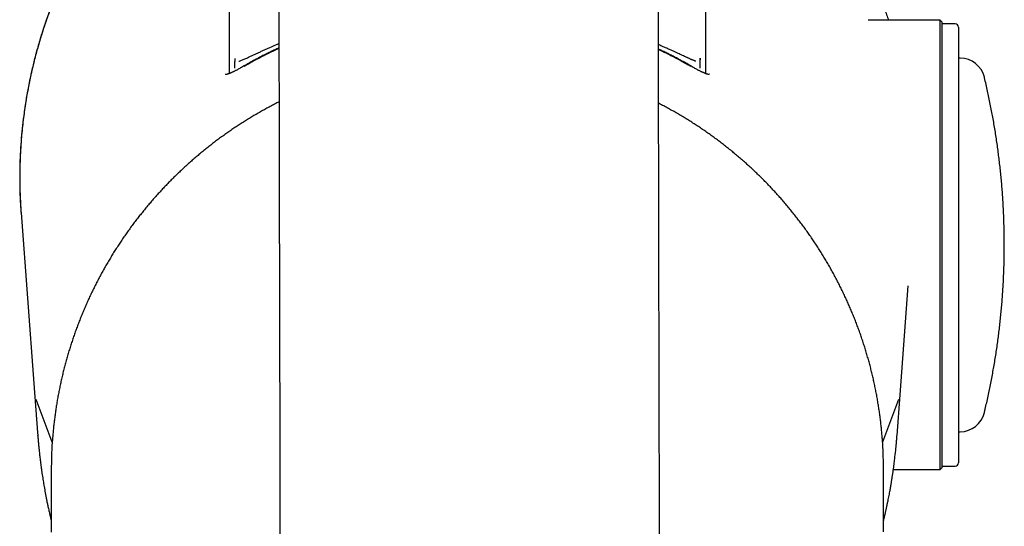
# Model space of a CAD drawing. Header units: millimetres. Extents: x 8 to 759, y 12 to 846.
# Tile 3 of 20: x 365 to 424, y 342 to 373. Entities that reach past the tile are written whole.
import ezdxf

# ---------------------------------------------------------------- set-up
doc = ezdxf.new("R2010")
doc.units = ezdxf.units.MM

msp = doc.modelspace()

# ---------------------------------------------------------------- linework, layer by layer
at = {"color": 7, "linetype": 'Continuous', "lineweight": 30}
for p, q in [((419.944, 372.714), (415.613, 372.714)), ((420.044, 372.614), (419.944, 372.714)), ((419.944, 345.714), (419.944, 372.714)), ((420.044, 372.614), (420.044, 345.814)), ((420.846, 372.504), (420.044, 372.511)), ((421.044, 372.304), (421.044, 357.193)), ((377.568, 370.427), (377.562, 370.329)), ((405.52, 370.434), (405.527, 370.329)), ((421.144, 370.436), (421.044, 370.436)), ((377.059, 369.455), (377.003, 369.48)), ((421.044, 357.193), (421.044, 346.118)), ((365.646, 349.914), (365.645, 349.918)), ((366.603, 347.363), (365.646, 349.917)), ((417.443, 349.917), (416.487, 347.367)), ((421.044, 347.986), (421.144, 347.986)), ((365.737, 347.731), (365.735, 347.755)), ((366.545, 345.672), (366.547, 341.942)), ((416.547, 341.965), (416.545, 345.695)), ((417.135, 345.714), (419.944, 345.714)), ((419.944, 345.714), (420.044, 345.814)), ((420.044, 345.911), (420.846, 345.918))]:
    msp.add_line(p, q, dxfattribs=at)
at = {"color": 7, "linetype": 'Continuous', "lineweight": 30, "flags": 128}
for points in [[(380.215, 373.521), (380.219, 371.74), (380.223, 369.921), (380.227, 368.066), (380.231, 366.175), (380.235, 364.249), (380.239, 362.289), (380.244, 360.297), (380.248, 358.273), (380.253, 356.219), (380.257, 354.135), (380.262, 352.024), (380.266, 349.885), (380.271, 347.72), (380.276, 345.531), (380.28, 343.318), (380.285, 341.083)], [(403.085, 341.132), (403.08, 343.368), (403.076, 345.58), (403.071, 347.77), (403.066, 349.934), (403.062, 352.073), (403.057, 354.185), (403.052, 356.268), (403.048, 358.322), (403.044, 360.346), (403.039, 362.338), (403.035, 364.298), (403.031, 366.224), (403.027, 368.115), (403.023, 369.971), (403.019, 371.79), (403.015, 373.571)], [(364.727, 361.144), (365.499, 350.883), (365.721, 347.934), (365.735, 347.755)], [(417.354, 347.755), (417.538, 350.201), (418.031, 356.757)]]:
    msp.add_lwpolyline(points, dxfattribs=at)
at = {"color": 7, "linetype": 'Continuous', "lineweight": 30}
for centre, radius, start, end in [((420.844, 372.304), 0.2, 0, 89.5), ((421.144, 368.936), 1.5, 13.55257, 90), ((421.144, 349.486), 1.5, 270, 346.44743), ((391.172, 345.683), 24.627, 176.15176, 180.02634), ((391.918, 345.683), 24.627, 0.02639, 3.67659), ((420.844, 346.118), 0.2, 270.5, 0)]:
    msp.add_arc(centre, radius, start, end, dxfattribs=at)
for points, knots in [([(376.619, 386.406), (376.429, 386.273), (376.049, 386.007), (375.492, 385.588), (374.944, 385.155), (374.406, 384.706), (373.879, 384.243), (373.363, 383.767), (372.842, 383.26), (372.318, 382.723), (371.793, 382.154), (371.285, 381.571), (370.795, 380.975), (370.336, 380.384), (369.909, 379.802), (369.51, 379.228), (369.125, 378.646), (368.755, 378.053), (368.401, 377.452), (368.06, 376.841), (367.724, 376.2), (367.393, 375.527), (367.07, 374.823), (366.767, 374.11), (366.484, 373.39), (366.216, 372.649), (365.964, 371.889), (365.731, 371.108), (365.52, 370.322), (365.332, 369.53), (365.166, 368.733), (365.025, 367.945), (364.908, 367.167), (364.814, 366.399), (364.74, 365.629), (364.687, 364.856), (364.654, 364.069), (364.643, 363.266), (364.655, 362.45), (364.683, 361.742), (364.717, 361.308), (364.729, 361.144)], [0, 0, 0, 0, 0.0237788, 0.0476333, 0.0715531, 0.0955273, 0.1195448, 0.1435943, 0.1676643, 0.1941509, 0.220633, 0.2470952, 0.2735225, 0.2999004, 0.3238328, 0.3477334, 0.3716173, 0.3954995, 0.419395, 0.4433186, 0.4672976, 0.4937619, 0.5202789, 0.5468054, 0.5732987, 0.5997158, 0.6276445, 0.6555208, 0.6833679, 0.7112088, 0.7390662, 0.7669782, 0.7933905, 0.8198651, 0.846367, 0.8728611, 0.8993129, 0.9273023, 0.9552395, 0.9831388, 1, 1, 1, 1]), ([(376.619, 386.407), (376.481, 386.31), (376.209, 386.12), (375.813, 385.83), (375.432, 385.54), (375.066, 385.251), (374.718, 384.967), (374.387, 384.687), (374.071, 384.413), (373.77, 384.142), (373.481, 383.874), (373.203, 383.61), (372.937, 383.351), (372.684, 383.097), (372.445, 382.851), (372.218, 382.612), (372.004, 382.38), (371.809, 382.166), (371.633, 381.968), (371.475, 381.786), (371.325, 381.611), (371.184, 381.444), (371.051, 381.283), (370.925, 381.129), (370.803, 380.978), (370.597, 380.718), (370.31, 380.345), (369.951, 379.857), (369.605, 379.364), (369.271, 378.866), (368.945, 378.357), (368.628, 377.836), (368.32, 377.306), (368.029, 376.777), (367.754, 376.251), (367.494, 375.729), (367.245, 375.201), (367.007, 374.667), (366.775, 374.118), (366.55, 373.553), (366.335, 372.974), (366.132, 372.391), (365.943, 371.805), (365.767, 371.216), (365.615, 370.667), (365.485, 370.157), (365.373, 369.687), (365.269, 369.211), (365.171, 368.727), (365.08, 368.232), (364.997, 367.732), (364.923, 367.229), (364.857, 366.722), (364.799, 366.206), (364.754, 365.718), (364.718, 365.26), (364.692, 364.836), (364.672, 364.416), (364.66, 364.018), (364.653, 363.645), (364.65, 363.297), (364.652, 362.96), (364.658, 362.636), (364.665, 362.381), (364.672, 362.193), (364.677, 362.068), (364.682, 361.945), (364.688, 361.824), (364.694, 361.706), (364.701, 361.595), (364.706, 361.494), (364.711, 361.404), (364.715, 361.326), (364.719, 361.26), (364.722, 361.205), (364.724, 361.174), (364.725, 361.16)], [0, 0, 0, 0, 0.017265, 0.034096, 0.050484, 0.066423, 0.081909, 0.09667, 0.110985, 0.124848, 0.138257, 0.151468, 0.164201, 0.176453, 0.188222, 0.199508, 0.210308, 0.220623, 0.22925, 0.237504, 0.245386, 0.252895, 0.260031, 0.266795, 0.273372, 0.279964, 0.300784, 0.321757, 0.342132, 0.362667, 0.383369, 0.40425, 0.425285, 0.446356, 0.466267, 0.486232, 0.506234, 0.526255, 0.546276, 0.56749, 0.588662, 0.609774, 0.630845, 0.651888, 0.672913, 0.689427, 0.705941, 0.722525, 0.739424, 0.756668, 0.774282, 0.79144, 0.808926, 0.826731, 0.844845, 0.859287, 0.873908, 0.888438, 0.902475, 0.914807, 0.926733, 0.938255, 0.949375, 0.960094, 0.964443, 0.968723, 0.972933, 0.977075, 0.981147, 0.985032, 0.988515, 0.991597, 0.994279, 0.996568, 0.998471, 1, 1, 1, 1]), ([(406.47, 386.406), (406.66, 386.273), (407.039, 386.007), (407.597, 385.588), (408.145, 385.155), (408.683, 384.706), (409.21, 384.243), (409.726, 383.767), (410.247, 383.26), (410.771, 382.723), (411.296, 382.154), (411.803, 381.571), (412.294, 380.975), (412.752, 380.384), (413.18, 379.802), (413.579, 379.228), (413.964, 378.646), (414.333, 378.053), (414.688, 377.452), (415.029, 376.841), (415.365, 376.2), (415.696, 375.527), (416.018, 374.823), (416.321, 374.11), (416.599, 373.407), (416.766, 372.939), (416.846, 372.714)], [0, 0, 0, 0, 0.039776, 0.079678, 0.119689, 0.159792, 0.199967, 0.240195, 0.280458, 0.324763, 0.369061, 0.413325, 0.457531, 0.501654, 0.541687, 0.581666, 0.621618, 0.661566, 0.701537, 0.741555, 0.781666, 0.825934, 0.870289, 0.914661, 0.958978, 1, 1, 1, 1]), ([(377.244, 369.515), (377.244, 369.836), (377.244, 370.604), (377.244, 371.82), (377.244, 373.166), (377.244, 374.514), (377.244, 375.864), (377.244, 377.218), (377.244, 378.536), (377.244, 379.819), (377.244, 381.066), (377.244, 382.316), (377.244, 383.568), (377.244, 384.822), (377.244, 385.659), (377.244, 386.078)], [0, 0, 0, 0, 0.058139, 0.139283, 0.22057, 0.302002, 0.383578, 0.465299, 0.547164, 0.622333, 0.697624, 0.773036, 0.848569, 0.924224, 1, 1, 1, 1]), ([(405.845, 386.078), (405.845, 385.621), (405.845, 384.708), (405.845, 383.34), (405.845, 381.975), (405.845, 380.612), (405.845, 379.252), (405.845, 377.895), (405.845, 376.578), (405.845, 375.301), (405.845, 374.064), (405.845, 372.829), (405.845, 371.596), (405.845, 370.492), (405.845, 369.799), (405.845, 369.515)], [0, 0, 0, 0, 0.0826585, 0.1651726, 0.2475424, 0.3297679, 0.4118491, 0.493786, 0.5755786, 0.6504283, 0.7251568, 0.799764, 0.8742499, 0.9486146, 1, 1, 1, 1]), ([(377.816, 370.25), (377.842, 370.26), (377.893, 370.278), (377.981, 370.313), (378.075, 370.352), (378.175, 370.395), (378.282, 370.442), (378.411, 370.5), (378.564, 370.572), (378.743, 370.656), (378.926, 370.742), (379.112, 370.828), (379.299, 370.913), (379.487, 370.998), (379.731, 371.106), (379.975, 371.212), (380.157, 371.288), (380.22, 371.314)], [0, 0, 0, 0, 0.049773, 0.099576, 0.149388, 0.19918, 0.248919, 0.298571, 0.369957, 0.441522, 0.513311, 0.585155, 0.656839, 0.728447, 0.800069, 0.931434, 1, 1, 1, 1]), ([(378.136, 369.955), (378.167, 369.973), (378.233, 370.012), (378.339, 370.073), (378.457, 370.14), (378.588, 370.214), (378.731, 370.293), (378.887, 370.378), (379.037, 370.457), (379.178, 370.531), (379.309, 370.598), (379.445, 370.667), (379.584, 370.737), (379.721, 370.804), (379.853, 370.867), (379.98, 370.928), (380.102, 370.985), (380.182, 371.021), (380.22, 371.039)], [0, 0, 0, 0, 0.0461, 0.098126, 0.156073, 0.21994, 0.289727, 0.365431, 0.447053, 0.506601, 0.568946, 0.634089, 0.702031, 0.767234, 0.828731, 0.888303, 0.945952, 1, 1, 1, 1]), ([(380.22, 371.053), (380.195, 371.042), (380.095, 370.996), (379.916, 370.913), (379.683, 370.802), (379.443, 370.683), (379.197, 370.558), (378.946, 370.427), (378.689, 370.288), (378.425, 370.142), (378.248, 370.039), (378.158, 369.987)], [0, 0, 0, 0, 0.035472, 0.142319, 0.253388, 0.368709, 0.488313, 0.609972, 0.735802, 0.865811, 1, 1, 1, 1]), ([(405.273, 370.25), (405.268, 370.252), (405.257, 370.256), (405.241, 370.261), (405.225, 370.267), (405.208, 370.272), (405.185, 370.28), (405.155, 370.292), (405.114, 370.309), (405.064, 370.33), (405.007, 370.354), (404.947, 370.381), (404.888, 370.407), (404.833, 370.432), (404.78, 370.456), (404.721, 370.483), (404.638, 370.521), (404.528, 370.572), (404.396, 370.633), (404.246, 370.702), (404.086, 370.775), (403.909, 370.856), (403.726, 370.941), (403.544, 371.023), (403.378, 371.096), (403.235, 371.158), (403.117, 371.209), (403.046, 371.239), (403.02, 371.25)], [0, 0, 0, 0, 0.010933, 0.021766, 0.0325, 0.043134, 0.056243, 0.075131, 0.099822, 0.129685, 0.161724, 0.193808, 0.225959, 0.251274, 0.275281, 0.30225, 0.334094, 0.389188, 0.44873, 0.504372, 0.576853, 0.643326, 0.720841, 0.801839, 0.86136, 0.917227, 0.969973, 1, 1, 1, 1]), ([(404.931, 369.987), (404.836, 370.042), (404.65, 370.15), (404.373, 370.303), (404.104, 370.448), (403.843, 370.583), (403.591, 370.71), (403.352, 370.827), (403.163, 370.918), (403.054, 370.968), (403.021, 370.983)], [0, 0, 0, 0, 0.152451, 0.299552, 0.441305, 0.577724, 0.708834, 0.834665, 0.948502, 1, 1, 1, 1]), ([(403.021, 370.969), (403.036, 370.961), (403.095, 370.934), (403.2, 370.884), (403.336, 370.819), (403.479, 370.749), (403.624, 370.677), (403.768, 370.604), (403.919, 370.527), (404.076, 370.445), (404.236, 370.359), (404.384, 370.278), (404.521, 370.203), (404.645, 370.133), (404.758, 370.068), (404.86, 370.01), (404.923, 369.973), (404.953, 369.955)], [0, 0, 0, 0, 0.023082, 0.08961, 0.158412, 0.23033, 0.307466, 0.381296, 0.451821, 0.541095, 0.624441, 0.701859, 0.773349, 0.83891, 0.89854, 0.952238, 1, 1, 1, 1]), ([(377.567, 370.427), (377.567, 370.422), (377.566, 370.409), (377.564, 370.383), (377.562, 370.349), (377.562, 370.313), (377.562, 370.285), (377.562, 370.267), (377.562, 370.252), (377.562, 370.227), (377.561, 370.2), (377.561, 370.177), (377.561, 370.154), (377.561, 370.128), (377.561, 370.106), (377.56, 370.082), (377.56, 370.056), (377.56, 370.03), (377.56, 370.011), (377.56, 370.002), (377.56, 370)], [0, 0, 0, 0, 0.033363, 0.091814, 0.176269, 0.26444, 0.335176, 0.365776, 0.394878, 0.457324, 0.533836, 0.577038, 0.617097, 0.690588, 0.749285, 0.80755, 0.867063, 0.927928, 0.984287, 1, 1, 1, 1]), ([(377.562, 370.329), (377.562, 370.304), (377.562, 370.255), (377.561, 370.194), (377.561, 370.148), (377.56, 370.114), (377.56, 370.081), (377.56, 370.042), (377.56, 370.016), (377.56, 370)], [0, 0, 0, 0, 0.218461, 0.429087, 0.532452, 0.635016, 0.737192, 0.839396, 1, 1, 1, 1]), ([(405.53, 369.841), (405.53, 369.845), (405.53, 369.858), (405.53, 369.883), (405.53, 369.913), (405.53, 369.942), (405.529, 369.967), (405.529, 369.992), (405.529, 370.015), (405.529, 370.041), (405.529, 370.067), (405.528, 370.092), (405.528, 370.115), (405.528, 370.137), (405.528, 370.162), (405.528, 370.185), (405.527, 370.208), (405.527, 370.234), (405.527, 370.26), (405.527, 370.279), (405.527, 370.303), (405.527, 370.331), (405.526, 370.362), (405.524, 370.393), (405.522, 370.417), (405.521, 370.43), (405.521, 370.434)], [0, 0, 0, 0, 0.045046, 0.125692, 0.206834, 0.266711, 0.320459, 0.367916, 0.410049, 0.443488, 0.479401, 0.514384, 0.548328, 0.582702, 0.62671, 0.650946, 0.6772, 0.723925, 0.755805, 0.784716, 0.816864, 0.855653, 0.90157, 0.943455, 0.984213, 1, 1, 1, 1]), ([(405.53, 369.844), (405.53, 369.845), (405.53, 369.851), (405.53, 369.87), (405.53, 369.902), (405.53, 369.942), (405.529, 369.99), (405.529, 370.045), (405.528, 370.107), (405.528, 370.176), (405.527, 370.25), (405.527, 370.302), (405.527, 370.329)], [0, 0, 0, 0, 0.0233503, 0.1289742, 0.2298364, 0.328233, 0.4269883, 0.5288972, 0.6370034, 0.750153, 0.8705424, 1, 1, 1, 1]), ([(378.16, 369.988), (378.118, 369.963), (378.037, 369.916), (377.923, 369.852), (377.821, 369.795), (377.731, 369.747), (377.653, 369.706), (377.586, 369.672), (377.53, 369.644), (377.484, 369.621), (377.447, 369.604), (377.416, 369.589), (377.389, 369.577), (377.361, 369.564), (377.333, 369.552), (377.303, 369.539), (377.268, 369.525), (377.231, 369.51), (377.194, 369.496), (377.16, 369.484), (377.13, 369.474), (377.103, 369.466), (377.079, 369.459), (377.058, 369.454), (377.039, 369.45), (377.024, 369.448), (377.015, 369.447), (377.01, 369.447), (377.012, 369.447), (377.012, 369.447)], [0, 0, 0, 0, 0.0805491, 0.1545544, 0.2219165, 0.2825842, 0.3365436, 0.3838086, 0.4244105, 0.4583902, 0.4857915, 0.5069274, 0.5288008, 0.5507483, 0.5727663, 0.5976051, 0.6278886, 0.6628537, 0.6995752, 0.7337423, 0.7653734, 0.7984453, 0.8297129, 0.8595878, 0.8924769, 0.9288888, 0.9609762, 0.9942606, 1, 1, 1, 1]), ([(377.56, 370), (377.56, 369.994), (377.559, 369.978), (377.559, 369.956), (377.559, 369.932), (377.559, 369.905), (377.559, 369.877), (377.559, 369.853), (377.558, 369.839), (377.558, 369.834)], [0, 0, 0, 0, 0.082178, 0.198277, 0.326755, 0.467727, 0.661499, 0.858676, 1, 1, 1, 1]), ([(406.078, 369.447), (406.078, 369.447), (406.078, 369.447), (406.075, 369.447), (406.069, 369.448), (406.061, 369.449), (406.052, 369.45), (406.043, 369.452), (406.032, 369.454), (406.018, 369.457), (406.001, 369.462), (405.979, 369.468), (405.953, 369.476), (405.924, 369.486), (405.892, 369.497), (405.86, 369.509), (405.827, 369.522), (405.796, 369.535), (405.77, 369.546), (405.749, 369.555), (405.735, 369.561), (405.725, 369.566), (405.716, 369.57), (405.706, 369.574), (405.688, 369.582), (405.659, 369.596), (405.618, 369.615), (405.566, 369.64), (405.504, 369.671), (405.433, 369.707), (405.354, 369.749), (405.265, 369.797), (405.163, 369.853), (405.051, 369.917), (404.971, 369.963), (404.929, 369.988)], [0, 0, 0, 0, 0.003309, 0.030082, 0.058683, 0.083695, 0.101935, 0.11793, 0.13473, 0.155735, 0.181006, 0.207525, 0.242805, 0.272577, 0.302287, 0.337484, 0.364038, 0.392735, 0.417682, 0.432544, 0.444082, 0.45228, 0.457731, 0.465467, 0.476628, 0.499818, 0.530788, 0.569596, 0.616302, 0.664496, 0.719005, 0.779842, 0.846994, 0.920411, 1, 1, 1, 1]), ([(406.086, 369.48), (406.07, 369.474), (406.051, 369.467), (406.033, 369.456), (406.03, 369.455)], [0, 0, 0, 0, 0.830282, 1, 1, 1, 1]), ([(422.602, 349.136), (422.619, 349.204), (422.667, 349.402), (422.743, 349.731), (422.829, 350.123), (422.912, 350.515), (422.991, 350.908), (423.067, 351.302), (423.139, 351.697), (423.207, 352.092), (423.272, 352.488), (423.333, 352.885), (423.39, 353.282), (423.443, 353.679), (423.493, 354.078), (423.539, 354.476), (423.581, 354.875), (423.62, 355.275), (423.655, 355.675), (423.686, 356.075), (423.714, 356.476), (423.737, 356.877), (423.757, 357.278), (423.773, 357.679), (423.786, 358.08), (423.794, 358.482), (423.799, 358.884), (423.801, 359.285), (423.798, 359.687), (423.792, 360.089), (423.782, 360.491), (423.768, 360.892), (423.75, 361.294), (423.729, 361.695), (423.704, 362.096), (423.675, 362.497), (423.642, 362.898), (423.606, 363.299), (423.566, 363.699), (423.522, 364.099), (423.474, 364.498), (423.423, 364.897), (423.368, 365.295), (423.309, 365.693), (423.247, 366.091), (423.181, 366.488), (423.111, 366.884), (423.037, 367.28), (422.96, 367.675), (422.878, 368.069), (422.794, 368.462), (422.705, 368.855), (422.641, 369.13), (422.606, 369.273), (422.603, 369.287)], [0, 0, 0, 0, 0.010362, 0.030072, 0.049784, 0.069498, 0.089214, 0.108932, 0.128651, 0.148372, 0.168094, 0.187819, 0.207545, 0.227273, 0.247002, 0.266734, 0.286467, 0.306201, 0.325938, 0.345676, 0.365415, 0.385157, 0.4049, 0.424645, 0.444391, 0.464139, 0.483889, 0.503641, 0.523394, 0.543149, 0.562905, 0.582664, 0.602424, 0.622185, 0.641949, 0.661714, 0.68148, 0.701249, 0.721019, 0.740791, 0.760564, 0.780339, 0.800116, 0.819895, 0.839676, 0.859458, 0.879242, 0.899027, 0.918815, 0.938604, 0.958395, 0.978188, 0.997982, 1, 1, 1, 1]), ([(380.227, 367.811), (380.14, 367.766), (379.963, 367.676), (379.7, 367.537), (379.437, 367.395), (379.175, 367.249), (378.916, 367.1), (378.658, 366.948), (378.401, 366.793), (378.147, 366.635), (377.894, 366.473), (377.643, 366.309), (377.394, 366.141), (377.147, 365.971), (376.902, 365.797), (376.659, 365.621), (376.417, 365.441), (376.179, 365.258), (375.942, 365.073), (375.707, 364.885), (375.475, 364.694), (375.245, 364.499), (375.017, 364.303), (374.791, 364.103), (374.568, 363.901), (374.348, 363.695), (374.129, 363.488), (373.914, 363.277), (373.7, 363.064), (373.49, 362.848), (373.282, 362.63), (373.076, 362.409), (372.873, 362.186), (372.673, 361.96), (372.476, 361.732), (372.281, 361.501), (372.089, 361.268), (371.9, 361.032), (371.714, 360.794), (371.531, 360.554), (371.35, 360.312), (371.173, 360.068), (370.998, 359.821), (370.827, 359.572), (370.658, 359.321), (370.493, 359.068), (370.33, 358.813), (370.171, 358.556), (370.015, 358.297), (369.862, 358.036), (369.712, 357.773), (369.566, 357.509), (369.422, 357.242), (369.282, 356.974), (369.145, 356.704), (369.012, 356.433), (368.881, 356.159), (368.755, 355.884), (368.631, 355.608), (368.511, 355.33), (368.394, 355.051), (368.281, 354.77), (368.171, 354.488), (368.064, 354.204), (367.962, 353.919), (367.862, 353.633), (367.766, 353.345), (367.674, 353.057), (367.585, 352.767), (367.499, 352.476), (367.418, 352.184), (367.339, 351.891), (367.265, 351.597), (367.194, 351.302), (367.127, 351.006), (367.063, 350.71), (367.003, 350.413), (366.946, 350.114), (366.894, 349.815), (366.845, 349.516), (366.799, 349.216), (366.758, 348.915), (366.72, 348.614), (366.685, 348.312), (366.655, 348.01), (366.628, 347.707), (366.61, 347.483), (366.603, 347.359), (366.601, 347.336)], [0, 0, 0, 0, 0.0114383, 0.023017, 0.034603, 0.046196, 0.0577958, 0.0694022, 0.0810147, 0.0926333, 0.1042577, 0.1158877, 0.1275231, 0.1391637, 0.1508094, 0.1624599, 0.1741152, 0.1857751, 0.1974394, 0.2091081, 0.2207809, 0.2324578, 0.2441387, 0.2558235, 0.267512, 0.2792042, 0.2909, 0.3025993, 0.314302, 0.326008, 0.3377173, 0.3494298, 0.3611454, 0.3728641, 0.3845857, 0.3963103, 0.4080378, 0.4197682, 0.4315013, 0.4432371, 0.4549756, 0.4667167, 0.4784605, 0.4902068, 0.5019556, 0.5137069, 0.5254606, 0.5372167, 0.5489753, 0.5607361, 0.5724993, 0.5842647, 0.5960324, 0.6078023, 0.6195745, 0.6313488, 0.6431252, 0.6549038, 0.6666845, 0.6784673, 0.6902522, 0.7020391, 0.7138281, 0.7256191, 0.7374121, 0.7492071, 0.7610041, 0.772803, 0.7846039, 0.7964067, 0.8082114, 0.8200181, 0.8318267, 0.8436371, 0.8554495, 0.8672637, 0.8790799, 0.8908978, 0.9027177, 0.9145394, 0.9263629, 0.9381883, 0.9500155, 0.9618446, 0.9736755, 0.9855083, 0.9973428, 1, 1, 1, 1]), ([(416.494, 347.263), (416.494, 347.277), (416.487, 347.392), (416.47, 347.608), (416.445, 347.911), (416.416, 348.214), (416.382, 348.517), (416.345, 348.819), (416.305, 349.121), (416.26, 349.423), (416.212, 349.724), (416.161, 350.024), (416.105, 350.324), (416.046, 350.623), (415.983, 350.921), (415.916, 351.219), (415.846, 351.516), (415.772, 351.812), (415.694, 352.107), (415.612, 352.401), (415.527, 352.694), (415.439, 352.987), (415.346, 353.278), (415.251, 353.568), (415.151, 353.857), (415.048, 354.145), (414.941, 354.431), (414.831, 354.717), (414.717, 355.001), (414.6, 355.283), (414.479, 355.564), (414.354, 355.844), (414.227, 356.122), (414.095, 356.399), (413.96, 356.674), (413.822, 356.948), (413.68, 357.22), (413.535, 357.49), (413.387, 357.758), (413.235, 358.025), (413.08, 358.29), (412.922, 358.553), (412.76, 358.814), (412.595, 359.073), (412.427, 359.33), (412.255, 359.585), (412.081, 359.838), (411.903, 360.089), (411.722, 360.337), (411.538, 360.584), (411.351, 360.828), (411.16, 361.071), (410.967, 361.31), (410.77, 361.548), (410.571, 361.783), (410.369, 362.016), (410.163, 362.246), (409.955, 362.474), (409.744, 362.699), (409.53, 362.922), (409.313, 363.142), (409.094, 363.359), (408.871, 363.574), (408.646, 363.786), (408.419, 363.996), (408.188, 364.202), (407.955, 364.406), (407.719, 364.607), (407.481, 364.805), (407.24, 365.001), (406.996, 365.193), (406.75, 365.383), (406.502, 365.569), (406.251, 365.753), (405.998, 365.933), (405.742, 366.11), (405.485, 366.285), (405.224, 366.456), (404.962, 366.624), (404.697, 366.789), (404.43, 366.95), (404.161, 367.109), (403.89, 367.264), (403.616, 367.416), (403.341, 367.564), (403.145, 367.668), (403.04, 367.721), (403.028, 367.727)], [0, 0, 0, 0, 0.001615, 0.013522, 0.025432, 0.037343, 0.049256, 0.061171, 0.073088, 0.085007, 0.096928, 0.10885, 0.120775, 0.132701, 0.14463, 0.15656, 0.168493, 0.180427, 0.192363, 0.204301, 0.216242, 0.228184, 0.240128, 0.252075, 0.264023, 0.275974, 0.287926, 0.299881, 0.311838, 0.323797, 0.335759, 0.347722, 0.359688, 0.371656, 0.383626, 0.395599, 0.407574, 0.419551, 0.431531, 0.443513, 0.455498, 0.467485, 0.479475, 0.491468, 0.503463, 0.51546, 0.527461, 0.539464, 0.55147, 0.563479, 0.575491, 0.587505, 0.599523, 0.611544, 0.623568, 0.635595, 0.647626, 0.65966, 0.671697, 0.683738, 0.695783, 0.707831, 0.719883, 0.731939, 0.743999, 0.756063, 0.768131, 0.780204, 0.792281, 0.804362, 0.816449, 0.82854, 0.840637, 0.852738, 0.864846, 0.876958, 0.889077, 0.901202, 0.913333, 0.92547, 0.937615, 0.949766, 0.961926, 0.974092, 0.986267, 0.998451, 1, 1, 1, 1]), ([(365.646, 349.914), (365.646, 349.914), (365.646, 349.914), (365.646, 349.914), (365.646, 349.914), (365.646, 349.914), (365.646, 349.915), (365.646, 349.916), (365.646, 349.917), (365.646, 349.917)], [0, 0, 0, 0, 0.12161, 0.230654, 0.33375, 0.438652, 0.552789, 0.68199, 1, 1, 1, 1]), ([(417.443, 349.914), (417.443, 349.914), (417.444, 349.916), (417.444, 349.917), (417.444, 349.918)], [0, 0, 0, 0, 0.500341, 1, 1, 1, 1]), ([(417.443, 349.917), (417.443, 349.917), (417.443, 349.916), (417.443, 349.915), (417.443, 349.914), (417.443, 349.914), (417.443, 349.914), (417.443, 349.914), (417.443, 349.914)], [0, 0, 0, 0, 0.264323, 0.517417, 0.638009, 0.75569, 0.876775, 1, 1, 1, 1]), ([(365.736, 347.734), (365.737, 347.719), (365.74, 347.687), (365.744, 347.635), (365.748, 347.58), (365.753, 347.527), (365.756, 347.481), (365.76, 347.434), (365.764, 347.388), (365.768, 347.342), (365.773, 347.295), (365.777, 347.243), (365.783, 347.179), (365.79, 347.105), (365.799, 347.017), (365.809, 346.911), (365.822, 346.788), (365.837, 346.652), (365.853, 346.508), (365.87, 346.359), (365.891, 346.189), (365.915, 345.998), (365.943, 345.79), (365.971, 345.59), (365.999, 345.399), (366.027, 345.217), (366.055, 345.04), (366.084, 344.865), (366.115, 344.685), (366.148, 344.496), (366.184, 344.299), (366.223, 344.094), (366.265, 343.88), (366.31, 343.659), (366.352, 343.464), (366.387, 343.303), (366.414, 343.182), (366.439, 343.072), (366.461, 342.974), (366.48, 342.892), (366.496, 342.826), (366.508, 342.773), (366.519, 342.728), (366.528, 342.691), (366.535, 342.662), (366.541, 342.637), (366.545, 342.621), (366.547, 342.614)], [0, 0, 0, 0, 0.009193, 0.019576, 0.03094, 0.041394, 0.050507, 0.058277, 0.068675, 0.077593, 0.085115, 0.095833, 0.108335, 0.122622, 0.138693, 0.16015, 0.184137, 0.210652, 0.239604, 0.268785, 0.29726, 0.339477, 0.380042, 0.418955, 0.456218, 0.491829, 0.525789, 0.559294, 0.594418, 0.631195, 0.669624, 0.709704, 0.751434, 0.794811, 0.839614, 0.865602, 0.889337, 0.910821, 0.930054, 0.947037, 0.958804, 0.969183, 0.978174, 0.985445, 0.990712, 0.995699, 1, 1, 1, 1]), ([(416.547, 342.632), (416.548, 342.636), (416.554, 342.661), (416.564, 342.705), (416.578, 342.761), (416.589, 342.807), (416.597, 342.843), (416.604, 342.87), (416.609, 342.896), (416.617, 342.926), (416.626, 342.968), (416.639, 343.024), (416.655, 343.091), (416.672, 343.166), (416.69, 343.247), (416.709, 343.333), (416.729, 343.425), (416.75, 343.523), (416.774, 343.637), (416.801, 343.768), (416.831, 343.916), (416.862, 344.073), (416.893, 344.237), (416.928, 344.427), (416.966, 344.637), (417.005, 344.864), (417.04, 345.08), (417.072, 345.286), (417.102, 345.481), (417.129, 345.669), (417.154, 345.849), (417.177, 346.023), (417.198, 346.188), (417.232, 346.467), (417.261, 346.725), (417.285, 346.963), (417.295, 347.066), (417.305, 347.166), (417.313, 347.259), (417.319, 347.328), (417.323, 347.375), (417.326, 347.405), (417.328, 347.432), (417.331, 347.461), (417.334, 347.496), (417.337, 347.539), (417.342, 347.593), (417.347, 347.658), (417.35, 347.705), (417.352, 347.73)], [0, 0, 0, 0, 0.002132, 0.015044, 0.026067, 0.035201, 0.042082, 0.047283, 0.051392, 0.057181, 0.065006, 0.076527, 0.090098, 0.104814, 0.120671, 0.137668, 0.155807, 0.175086, 0.195508, 0.222802, 0.251902, 0.282811, 0.315439, 0.347894, 0.394449, 0.43892, 0.481304, 0.521581, 0.559746, 0.595804, 0.632023, 0.665839, 0.697618, 0.729224, 0.82913, 0.849217, 0.869339, 0.889428, 0.9078, 0.923736, 0.929975, 0.935743, 0.94104, 0.946137, 0.952817, 0.961234, 0.971684, 0.984833, 1, 1, 1, 1])]:
    msp.add_open_spline(points, degree=3, knots=knots, dxfattribs=at)

doc.saveas('drawing.dxf')
